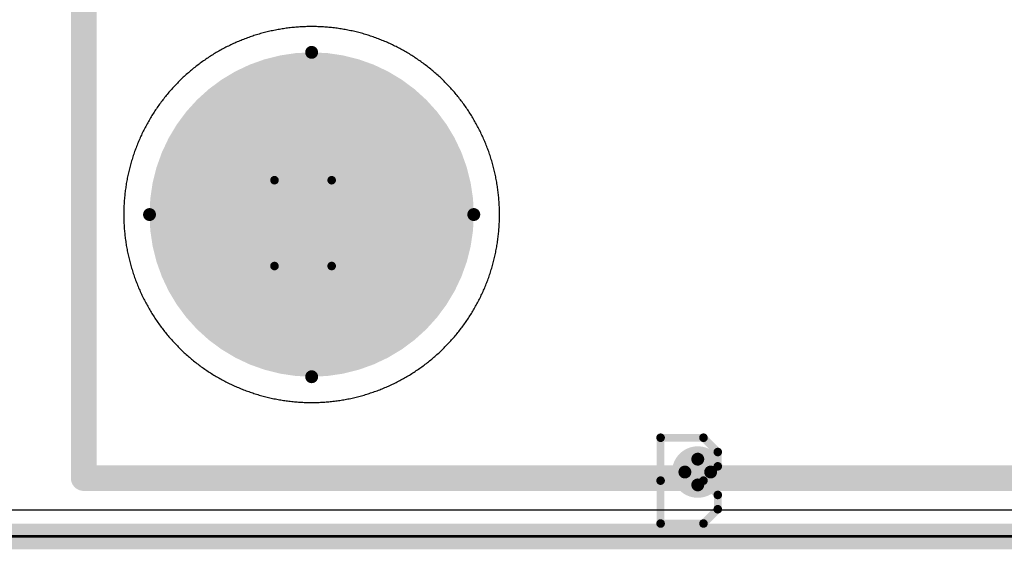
# Model space of a CAD drawing. Extents: x -2.2 to 8.3, y -2.9 to 5.2.
# Tile 22 of 205: x 0.258 to 0.641, y -0.005 to 0.201. Entities that reach past the tile are written whole.
import ezdxf

# ---------------------------------------------------------------- set-up
doc = ezdxf.new("R2010")
doc.units = 0
doc.layers.get('0').update_dxf_attribs({"linetype": 'CONTINUOUS'})
for name, color, linetype in [('acc-ni-360-20-in-a_board_dimension', 6, 'CONTINUOUS'), ('acc-ni-360-20-in-a_copper_signal_bot', 5, 'CONTINUOUS'), ('acc-ni-360-20-in-a_copper_signal_top', 1, 'CONTINUOUS'), ('acc-ni-360-20-in-a_document', 1, 'CONTINUOUS'), ('acc-ni-360-20-in-a_drawing_1', 1, 'CONTINUOUS'), ('acc-ni-360-20-in-a_drillmap_1', 1, 'CONTINUOUS'), ('acc-ni-360-20-in-a_npth_drill', 1, 'CONTINUOUS'), ('acc-ni-360-20-in-a_profile', 1, 'CONTINUOUS'), ('acc-ni-360-20-in-a_pth_drill', 1, 'CONTINUOUS'), ('acc-ni-360-20-in-a_soldermask_bot', 1, 'CONTINUOUS'), ('acc-ni-360-20-in-a_soldermask_top', 1, 'CONTINUOUS')]:
    doc.layers.add(name, color=color, linetype=linetype)

# ---------------------------------------------------------------- blocks, each defined once
blk = doc.blocks.new('D16')
at = {"const_width": 0.01}
blk.add_lwpolyline([(-0.005, 0, 1), (0.005, 0, 1)], format="xyb", close=True, dxfattribs=at)
blk = doc.blocks.new('D19')
at = {"const_width": 0.02}
blk.add_lwpolyline([(-0.01, 0, 1), (0.01, 0, 1)], format="xyb", close=True, dxfattribs=at)
blk = doc.blocks.new('D28')
at = {"const_width": 0.006}
blk.add_lwpolyline([(-0.003, 0, 1), (0.003, 0, 1)], format="xyb", close=True, dxfattribs=at)
blk = doc.blocks.new('D29')
at = {"const_width": 0.005}
blk.add_lwpolyline([(-0.0025, 0, 1), (0.0025, 0, 1)], format="xyb", close=True, dxfattribs=at)
blk = doc.blocks.new('D35')
at = {"const_width": 0.06299}
blk.add_lwpolyline([(-0.031495, 0, 1), (0.031495, 0, 1)], format="xyb", close=True, dxfattribs=at)
blk = doc.blocks.new('D37')
at = {"const_width": 0.005}
blk.add_lwpolyline([(-0.0025, 0, 1), (0.0025, 0, 1)], format="xyb", close=True, dxfattribs=at)
blk = doc.blocks.new('D40')
at = {"const_width": 0.001667}
blk.add_lwpolyline([(-0.000833, 0, 1), (0.000833, 0, 1)], format="xyb", close=True, dxfattribs=at)
blk = doc.blocks.new('D42')
at = {"const_width": 0.0025}
blk.add_lwpolyline([(-0.00125, 0, 1), (0.00125, 0, 1)], format="xyb", close=True, dxfattribs=at)

msp = doc.modelspace()

# ---------------------------------------------------------------- linework, layer by layer
at = {"layer": 'acc-ni-360-20-in-a_board_dimension', "color": 6, "const_width": 0.01}
msp.add_lwpolyline([(0, 0), (1.5, 0)], dxfattribs=at)
at = {"layer": 'acc-ni-360-20-in-a_copper_signal_bot', "color": 5}
for points in [[(1.489805, 0.010195), (0.010195, 0.010195), (0.010195, 3.239805), (1.489805, 3.239805), (1.489805, 0.010195)], [(0.371768, 0.19799), (0.371232, 0.19799), (0.370696, 0.197986), (0.370161, 0.197978), (0.369625, 0.197966), (0.369089, 0.197951), (0.368554, 0.197931), (0.368019, 0.197907), (0.367484, 0.19788), (0.366949, 0.197849), (0.366414, 0.197813), (0.36588, 0.197774), (0.365346, 0.197731), (0.364812, 0.197684), (0.364279, 0.197632), (0.363746, 0.197577), (0.363214, 0.197519), (0.362682, 0.197456), (0.36215, 0.197389), (0.361619, 0.197319), (0.361088, 0.197244), (0.360558, 0.197166), (0.360029, 0.197083), (0.3595, 0.196997), (0.358972, 0.196907), (0.358445, 0.196813), (0.357918, 0.196716), (0.357392, 0.196614), (0.356866, 0.196508), (0.356342, 0.196399), (0.355818, 0.196286), (0.355295, 0.196169), (0.354773, 0.196048), (0.354252, 0.195923), (0.353732, 0.195795), (0.353213, 0.195663), (0.352695, 0.195526), (0.352178, 0.195387), (0.351662, 0.195243), (0.351147, 0.195095), (0.350633, 0.194944), (0.35012, 0.194789), (0.349608, 0.19463), (0.349098, 0.194468), (0.348588, 0.194301), (0.34808, 0.194131), (0.347574, 0.193958), (0.347068, 0.19378), (0.346564, 0.193599), (0.346061, 0.193414), (0.345559, 0.193225), (0.345059, 0.193033), (0.344561, 0.192837), (0.344063, 0.192638), (0.343568, 0.192434), (0.343074, 0.192228), (0.342581, 0.192017), (0.34209, 0.191803), (0.3416, 0.191585), (0.341112, 0.191364), (0.340626, 0.191139), (0.340141, 0.190911), (0.339658, 0.190679), (0.339177, 0.190443), (0.338698, 0.190204), (0.33822, 0.189962), (0.337744, 0.189716), (0.33727, 0.189466), (0.336798, 0.189213), (0.336327, 0.188957), (0.335859, 0.188697), (0.335392, 0.188434), (0.334927, 0.188167), (0.334465, 0.187897), (0.334004, 0.187623), (0.333546, 0.187346), (0.333089, 0.187066), (0.332634, 0.186782), (0.332182, 0.186495), (0.331731, 0.186205), (0.331283, 0.185912), (0.330837, 0.185615), (0.330394, 0.185315), (0.329952, 0.185011), (0.329512, 0.184705), (0.329075, 0.184395), (0.328641, 0.184082), (0.328208, 0.183766), (0.327778, 0.183446), (0.32735, 0.183124), (0.326925, 0.182798), (0.326502, 0.18247), (0.326081, 0.182138), (0.325663, 0.181803), (0.325247, 0.181465), (0.324834, 0.181124), (0.324423, 0.18078), (0.324015, 0.180433), (0.323609, 0.180083), (0.323206, 0.17973), (0.322806, 0.179374), (0.322408, 0.179015), (0.322013, 0.178653), (0.321621, 0.178288), (0.321231, 0.177921), (0.320844, 0.17755), (0.320459, 0.177177), (0.320078, 0.176801), (0.319699, 0.176422), (0.319323, 0.176041), (0.31895, 0.175656), (0.318579, 0.175269), (0.318212, 0.174879), (0.317847, 0.174487), (0.317485, 0.174092), (0.317126, 0.173694), (0.31677, 0.173294), (0.316417, 0.172891), (0.316067, 0.172485), (0.31572, 0.172077), (0.315376, 0.171666), (0.315035, 0.171253), (0.314697, 0.170837), (0.314362, 0.170419), (0.31403, 0.169998), (0.313702, 0.169575), (0.313376, 0.16915), (0.313053, 0.168722), (0.312734, 0.168292), (0.312418, 0.167859), (0.312105, 0.167425), (0.311795, 0.166988), (0.311489, 0.166548), (0.311185, 0.166107), (0.310885, 0.165663), (0.310588, 0.165217), (0.310295, 0.164768), (0.310005, 0.164318), (0.309717, 0.163866), (0.309434, 0.163411), (0.309154, 0.162954), (0.308877, 0.162496), (0.308603, 0.162035), (0.308333, 0.161573), (0.308066, 0.161108), (0.307803, 0.160641), (0.307543, 0.160173), (0.307287, 0.159702), (0.307034, 0.15923), (0.306784, 0.158756), (0.306538, 0.15828), (0.306296, 0.157802), (0.306057, 0.157323), (0.305821, 0.156842), (0.305589, 0.156359), (0.305361, 0.155874), (0.305136, 0.155388), (0.304915, 0.1549), (0.304697, 0.15441), (0.304483, 0.153919), (0.304272, 0.153427), (0.304066, 0.152932), (0.303862, 0.152436), (0.303663, 0.151939), (0.303467, 0.151441), (0.303275, 0.150941), (0.303086, 0.150439), (0.302901, 0.149936), (0.30272, 0.149432), (0.302543, 0.148927), (0.302369, 0.14842), (0.302199, 0.147912), (0.302032, 0.147402), (0.30187, 0.146892), (0.301711, 0.14638), (0.301556, 0.145867), (0.301405, 0.145353), (0.301257, 0.144838), (0.301113, 0.144322), (0.300974, 0.143805), (0.300837, 0.143287), (0.300705, 0.142768), (0.300577, 0.142248), (0.300452, 0.141727), (0.300331, 0.141205), (0.300214, 0.140682), (0.300101, 0.140158), (0.299991, 0.139634), (0.299886, 0.139108), (0.299784, 0.138582), (0.299687, 0.138055), (0.299593, 0.137528), (0.299503, 0.137), (0.299416, 0.136471), (0.299334, 0.135942), (0.299256, 0.135412), (0.299181, 0.134881), (0.299111, 0.13435), (0.299044, 0.133819), (0.298981, 0.133286), (0.298923, 0.132754), (0.298868, 0.132221), (0.298817, 0.131688), (0.298769, 0.131154), (0.298726, 0.13062), (0.298687, 0.130086), (0.298651, 0.129551), (0.29862, 0.129016), (0.298593, 0.128481), (0.298569, 0.127946), (0.298549, 0.12741), (0.298534, 0.126875), (0.298522, 0.126339), (0.298514, 0.125804), (0.29851, 0.125268), (0.29851, 0.124732), (0.298514, 0.124196), (0.298522, 0.123661), (0.298534, 0.123125), (0.298549, 0.12259), (0.298569, 0.122054), (0.298593, 0.121519), (0.29862, 0.120984), (0.298651, 0.120449), (0.298687, 0.119914), (0.298726, 0.11938), (0.298769, 0.118846), (0.298817, 0.118312), (0.298868, 0.117779), (0.298923, 0.117246), (0.298981, 0.116714), (0.299044, 0.116181), (0.299111, 0.11565), (0.299181, 0.115119), (0.299256, 0.114588), (0.299334, 0.114058), (0.299416, 0.113529), (0.299503, 0.113), (0.299593, 0.112472), (0.299687, 0.111945), (0.299784, 0.111418), (0.299886, 0.110892), (0.299991, 0.110366), (0.300101, 0.109842), (0.300214, 0.109318), (0.300331, 0.108795), (0.300452, 0.108273), (0.300577, 0.107752), (0.300705, 0.107232), (0.300837, 0.106713), (0.300974, 0.106195), (0.301113, 0.105678), (0.301257, 0.105162), (0.301405, 0.104647), (0.301556, 0.104133), (0.301711, 0.10362), (0.30187, 0.103108), (0.302032, 0.102598), (0.302199, 0.102088), (0.302369, 0.10158), (0.302543, 0.101073), (0.30272, 0.100568), (0.302901, 0.100064), (0.303086, 0.099561), (0.303275, 0.099059), (0.303467, 0.098559), (0.303663, 0.098061), (0.303862, 0.097564), (0.304066, 0.097068), (0.304272, 0.096573), (0.304483, 0.096081), (0.304697, 0.09559), (0.304915, 0.0951), (0.305136, 0.094612), (0.305361, 0.094126), (0.305589, 0.093641), (0.305821, 0.093158), (0.306057, 0.092677), (0.306296, 0.092198), (0.306538, 0.09172), (0.306784, 0.091244), (0.307034, 0.09077), (0.307287, 0.090298), (0.307543, 0.089827), (0.307803, 0.089359), (0.308066, 0.088892), (0.308333, 0.088427), (0.308603, 0.087965), (0.308877, 0.087504), (0.309154, 0.087046), (0.309434, 0.086589), (0.309717, 0.086134), (0.310005, 0.085682), (0.310295, 0.085231), (0.310588, 0.084783), (0.310885, 0.084337), (0.311185, 0.083894), (0.311489, 0.083452), (0.311795, 0.083013), (0.312105, 0.082575), (0.312418, 0.082141), (0.312734, 0.081708), (0.313053, 0.081278), (0.313376, 0.08085), (0.313702, 0.080425), (0.31403, 0.080002), (0.314362, 0.079581), (0.314697, 0.079163), (0.315035, 0.078747), (0.315376, 0.078334), (0.31572, 0.077923), (0.316067, 0.077515), (0.316417, 0.077109), (0.31677, 0.076706), (0.317126, 0.076306), (0.317485, 0.075908), (0.317847, 0.075513), (0.318212, 0.075121), (0.318579, 0.074731), (0.31895, 0.074344), (0.319323, 0.073959), (0.319699, 0.073578), (0.320078, 0.073199), (0.320459, 0.072823), (0.320844, 0.07245), (0.321231, 0.072079), (0.321621, 0.071712), (0.322013, 0.071347), (0.322408, 0.070985), (0.322806, 0.070626), (0.323206, 0.07027), (0.323609, 0.069917), (0.324015, 0.069567), (0.324423, 0.06922), (0.324834, 0.068876), (0.325247, 0.068535), (0.325663, 0.068197), (0.326081, 0.067862), (0.326502, 0.06753), (0.326925, 0.067202), (0.32735, 0.066876), (0.327778, 0.066553), (0.328208, 0.066234), (0.328641, 0.065918), (0.329075, 0.065605), (0.329512, 0.065295), (0.329952, 0.064989), (0.330394, 0.064685), (0.330837, 0.064385), (0.331283, 0.064088), (0.331731, 0.063795), (0.332182, 0.063505), (0.332634, 0.063218), (0.333089, 0.062934), (0.333546, 0.062654), (0.334004, 0.062377), (0.334465, 0.062103), (0.334927, 0.061833), (0.335392, 0.061566), (0.335859, 0.061303), (0.336327, 0.061043), (0.336798, 0.060787), (0.33727, 0.060534), (0.337744, 0.060284), (0.33822, 0.060038), (0.338698, 0.059796), (0.339177, 0.059557), (0.339658, 0.059321), (0.340141, 0.059089), (0.340626, 0.058861), (0.341112, 0.058636), (0.3416, 0.058415), (0.34209, 0.058197), (0.342581, 0.057983), (0.343074, 0.057772), (0.343568, 0.057566), (0.344063, 0.057362), (0.344561, 0.057163), (0.345059, 0.056967), (0.345559, 0.056775), (0.346061, 0.056586), (0.346564, 0.056401), (0.347068, 0.05622), (0.347574, 0.056042), (0.34808, 0.055869), (0.348588, 0.055699), (0.349098, 0.055532), (0.349608, 0.05537), (0.35012, 0.055211), (0.350633, 0.055056), (0.351147, 0.054905), (0.351662, 0.054757), (0.352178, 0.054614), (0.352695, 0.054474), (0.353213, 0.054337), (0.353732, 0.054205), (0.354252, 0.054077), (0.354773, 0.053952), (0.355295, 0.053831), (0.355818, 0.053714), (0.356342, 0.053601), (0.356866, 0.053492), (0.357392, 0.053386), (0.357918, 0.053284), (0.358445, 0.053187), (0.358972, 0.053093), (0.3595, 0.053003), (0.360029, 0.052916), (0.360558, 0.052834), (0.361088, 0.052756), (0.361619, 0.052681), (0.36215, 0.052611), (0.362682, 0.052544), (0.363214, 0.052481), (0.363746, 0.052422), (0.364279, 0.052368), (0.364812, 0.052316), (0.365346, 0.052269), (0.36588, 0.052226), (0.366414, 0.052187), (0.366949, 0.052151), (0.367484, 0.05212), (0.368019, 0.052093), (0.368554, 0.052069), (0.369089, 0.052049), (0.369625, 0.052034), (0.370161, 0.052022), (0.370696, 0.052014), (0.371232, 0.05201), (0.371768, 0.05201), (0.372304, 0.052014), (0.372839, 0.052022), (0.373375, 0.052034), (0.373911, 0.052049), (0.374446, 0.052069), (0.374981, 0.052093), (0.375516, 0.05212), (0.376051, 0.052151), (0.376586, 0.052187), (0.37712, 0.052226), (0.377654, 0.052269), (0.378188, 0.052316), (0.378721, 0.052368), (0.379254, 0.052422), (0.379786, 0.052481), (0.380318, 0.052544), (0.38085, 0.052611), (0.381381, 0.052681), (0.381912, 0.052756), (0.382442, 0.052834), (0.382971, 0.052916), (0.3835, 0.053003), (0.384028, 0.053093), (0.384555, 0.053187), (0.385082, 0.053284), (0.385608, 0.053386), (0.386134, 0.053492), (0.386658, 0.053601), (0.387182, 0.053714), (0.387705, 0.053831), (0.388227, 0.053952), (0.388748, 0.054077), (0.389268, 0.054205), (0.389787, 0.054337), (0.390305, 0.054474), (0.390822, 0.054614), (0.391338, 0.054757), (0.391853, 0.054905), (0.392367, 0.055056), (0.39288, 0.055211), (0.393392, 0.05537), (0.393902, 0.055532), (0.394412, 0.055699), (0.39492, 0.055869), (0.395426, 0.056042), (0.395932, 0.05622), (0.396436, 0.056401), (0.396939, 0.056586), (0.397441, 0.056775), (0.397941, 0.056967), (0.398439, 0.057163), (0.398937, 0.057362), (0.399432, 0.057566), (0.399926, 0.057772), (0.400419, 0.057983), (0.40091, 0.058197), (0.4014, 0.058415), (0.401888, 0.058636), (0.402374, 0.058861), (0.402859, 0.059089), (0.403342, 0.059321), (0.403823, 0.059557), (0.404302, 0.059796), (0.40478, 0.060038), (0.405256, 0.060284), (0.40573, 0.060534), (0.406202, 0.060787), (0.406673, 0.061043), (0.407141, 0.061303), (0.407608, 0.061566), (0.408073, 0.061833), (0.408535, 0.062103), (0.408996, 0.062377), (0.409454, 0.062654), (0.409911, 0.062934), (0.410366, 0.063218), (0.410818, 0.063505), (0.411269, 0.063795), (0.411717, 0.064088), (0.412163, 0.064385), (0.412606, 0.064685), (0.413048, 0.064989), (0.413488, 0.065295), (0.413925, 0.065605), (0.414359, 0.065918), (0.414792, 0.066234), (0.415222, 0.066553), (0.41565, 0.066876), (0.416075, 0.067202), (0.416498, 0.06753), (0.416919, 0.067862), (0.417337, 0.068197), (0.417753, 0.068535), (0.418166, 0.068876), (0.418577, 0.06922), (0.418985, 0.069567), (0.419391, 0.069917), (0.419794, 0.07027), (0.420194, 0.070626), (0.420592, 0.070985), (0.420987, 0.071347), (0.421379, 0.071712), (0.421769, 0.072079), (0.422156, 0.07245), (0.422541, 0.072823), (0.422922, 0.073199), (0.423301, 0.073578), (0.423677, 0.073959), (0.42405, 0.074344), (0.424421, 0.074731), (0.424788, 0.075121), (0.425153, 0.075513), (0.425515, 0.075908), (0.425874, 0.076306), (0.42623, 0.076706), (0.426583, 0.077109), (0.426933, 0.077515), (0.42728, 0.077923), (0.427624, 0.078334), (0.427965, 0.078747), (0.428303, 0.079163), (0.428638, 0.079581), (0.42897, 0.080002), (0.429298, 0.080425), (0.429624, 0.08085), (0.429947, 0.081278), (0.430266, 0.081708), (0.430582, 0.082141), (0.430895, 0.082575), (0.431205, 0.083013), (0.431511, 0.083452), (0.431815, 0.083894), (0.432115, 0.084337), (0.432412, 0.084783), (0.432705, 0.085231), (0.432995, 0.085682), (0.433283, 0.086134), (0.433566, 0.086589), (0.433846, 0.087046), (0.434123, 0.087504), (0.434397, 0.087965), (0.434667, 0.088427), (0.434934, 0.088892), (0.435197, 0.089359), (0.435457, 0.089827), (0.435713, 0.090298), (0.435966, 0.09077), (0.436216, 0.091244), (0.436462, 0.09172), (0.436704, 0.092198), (0.436943, 0.092677), (0.437179, 0.093158), (0.437411, 0.093641), (0.437639, 0.094126), (0.437864, 0.094612), (0.438085, 0.0951), (0.438303, 0.09559), (0.438517, 0.096081), (0.438728, 0.096573), (0.438934, 0.097068), (0.439138, 0.097564), (0.439337, 0.098061), (0.439533, 0.098559), (0.439725, 0.099059), (0.439914, 0.099561), (0.440099, 0.100064), (0.44028, 0.100568), (0.440457, 0.101073), (0.440631, 0.10158), (0.440801, 0.102088), (0.440968, 0.102598), (0.44113, 0.103108), (0.441289, 0.10362), (0.441444, 0.104133), (0.441595, 0.104647), (0.441743, 0.105162), (0.441887, 0.105678), (0.442026, 0.106195), (0.442163, 0.106713), (0.442295, 0.107232), (0.442423, 0.107752), (0.442548, 0.108273), (0.442669, 0.108795), (0.442786, 0.109318), (0.442899, 0.109842), (0.443009, 0.110366), (0.443114, 0.110892), (0.443216, 0.111418), (0.443313, 0.111945), (0.443407, 0.112472), (0.443497, 0.113), (0.443584, 0.113529), (0.443666, 0.114058), (0.443744, 0.114588), (0.443819, 0.115119), (0.443889, 0.11565), (0.443956, 0.116181), (0.444019, 0.116714), (0.444077, 0.117246), (0.444132, 0.117779), (0.444183, 0.118312), (0.444231, 0.118846), (0.444274, 0.11938), (0.444313, 0.119914), (0.444349, 0.120449), (0.44438, 0.120984), (0.444407, 0.121519), (0.444431, 0.122054), (0.444451, 0.12259), (0.444466, 0.123125), (0.444478, 0.123661), (0.444486, 0.124196), (0.44449, 0.124732), (0.44449, 0.125268), (0.444486, 0.125804), (0.444478, 0.126339), (0.444466, 0.126875), (0.444451, 0.12741), (0.444431, 0.127946), (0.444407, 0.128481), (0.44438, 0.129016), (0.444349, 0.129551), (0.444313, 0.130086), (0.444274, 0.13062), (0.444231, 0.131154), (0.444183, 0.131688), (0.444132, 0.132221), (0.444077, 0.132754), (0.444019, 0.133286), (0.443956, 0.133819), (0.443889, 0.13435), (0.443819, 0.134881), (0.443744, 0.135412), (0.443666, 0.135942), (0.443584, 0.136471), (0.443497, 0.137), (0.443407, 0.137528), (0.443313, 0.138055), (0.443216, 0.138582), (0.443114, 0.139108), (0.443009, 0.139634), (0.442899, 0.140158), (0.442786, 0.140682), (0.442669, 0.141205), (0.442548, 0.141727), (0.442423, 0.142248), (0.442295, 0.142768), (0.442163, 0.143287), (0.442026, 0.143805), (0.441887, 0.144322), (0.441743, 0.144838), (0.441595, 0.145353), (0.441444, 0.145867), (0.441289, 0.14638), (0.44113, 0.146892), (0.440968, 0.147402), (0.440801, 0.147912), (0.440631, 0.14842), (0.440457, 0.148927), (0.44028, 0.149432), (0.440099, 0.149936), (0.439914, 0.150439), (0.439725, 0.150941), (0.439533, 0.151441), (0.439337, 0.151939), (0.439138, 0.152436), (0.438934, 0.152932), (0.438728, 0.153427), (0.438517, 0.153919), (0.438303, 0.15441), (0.438085, 0.1549), (0.437864, 0.155388), (0.437639, 0.155874), (0.437411, 0.156359), (0.437179, 0.156842), (0.436943, 0.157323), (0.436704, 0.157802), (0.436462, 0.15828), (0.436216, 0.158756), (0.435966, 0.15923), (0.435713, 0.159702), (0.435457, 0.160173), (0.435197, 0.160641), (0.434934, 0.161108), (0.434667, 0.161573), (0.434397, 0.162035), (0.434123, 0.162496), (0.433846, 0.162954), (0.433566, 0.163411), (0.433283, 0.163866), (0.432995, 0.164318), (0.432705, 0.164768), (0.432412, 0.165217), (0.432115, 0.165663), (0.431815, 0.166107), (0.431511, 0.166548), (0.431205, 0.166988), (0.430895, 0.167425), (0.430582, 0.167859), (0.430266, 0.168292), (0.429947, 0.168722), (0.429624, 0.16915), (0.429298, 0.169575), (0.42897, 0.169998), (0.428638, 0.170419), (0.428303, 0.170837), (0.427965, 0.171253), (0.427624, 0.171666), (0.42728, 0.172077), (0.426933, 0.172485), (0.426583, 0.172891), (0.42623, 0.173294), (0.425874, 0.173694), (0.425515, 0.174092), (0.425153, 0.174487), (0.424788, 0.174879), (0.424421, 0.175269), (0.42405, 0.175656), (0.423677, 0.176041), (0.423301, 0.176422), (0.422922, 0.176801), (0.422541, 0.177177), (0.422156, 0.17755), (0.421769, 0.177921), (0.421379, 0.178288), (0.420987, 0.178653), (0.420592, 0.179015), (0.420194, 0.179374), (0.419794, 0.17973), (0.419391, 0.180083), (0.418985, 0.180433), (0.418577, 0.18078), (0.418166, 0.181124), (0.417753, 0.181465), (0.417337, 0.181803), (0.416919, 0.182138), (0.416498, 0.18247), (0.416075, 0.182798), (0.41565, 0.183124), (0.415222, 0.183446), (0.414792, 0.183766), (0.414359, 0.184082), (0.413925, 0.184395), (0.413488, 0.184705), (0.413048, 0.185011), (0.412606, 0.185315), (0.412163, 0.185615), (0.411717, 0.185912), (0.411269, 0.186205), (0.410818, 0.186495), (0.410366, 0.186782), (0.409911, 0.187066), (0.409454, 0.187346), (0.408996, 0.187623), (0.408535, 0.187897), (0.408073, 0.188167), (0.407608, 0.188434), (0.407141, 0.188697), (0.406673, 0.188957), (0.406202, 0.189213), (0.40573, 0.189466), (0.405256, 0.189716), (0.40478, 0.189962), (0.404302, 0.190204), (0.403823, 0.190443), (0.403342, 0.190679), (0.402859, 0.190911), (0.402374, 0.191139), (0.401888, 0.191364), (0.4014, 0.191585), (0.40091, 0.191803), (0.400419, 0.192017), (0.399926, 0.192228), (0.399432, 0.192434), (0.398937, 0.192638), (0.398439, 0.192837), (0.397941, 0.193033), (0.397441, 0.193225), (0.396939, 0.193414), (0.396436, 0.193599), (0.395932, 0.19378), (0.395426, 0.193958), (0.39492, 0.194131), (0.394412, 0.194301), (0.393902, 0.194468), (0.393392, 0.19463), (0.39288, 0.194789), (0.392367, 0.194944), (0.391853, 0.195095), (0.391338, 0.195243), (0.390822, 0.195387), (0.390305, 0.195526), (0.389787, 0.195663), (0.389268, 0.195795), (0.388748, 0.195923), (0.388227, 0.196048), (0.387705, 0.196169), (0.387182, 0.196286), (0.386658, 0.196399), (0.386134, 0.196508), (0.385608, 0.196614), (0.385082, 0.196716), (0.384555, 0.196813), (0.384028, 0.196907), (0.3835, 0.196997), (0.382971, 0.197083), (0.382442, 0.197166), (0.381912, 0.197244), (0.381381, 0.197319), (0.38085, 0.197389), (0.380318, 0.197456), (0.379786, 0.197519), (0.379254, 0.197577), (0.378721, 0.197632), (0.378188, 0.197684), (0.377654, 0.197731), (0.37712, 0.197774), (0.376586, 0.197813), (0.376051, 0.197849), (0.375516, 0.19788), (0.374981, 0.197907), (0.374446, 0.197931), (0.373911, 0.197951), (0.373375, 0.197966), (0.372839, 0.197978), (0.372304, 0.197986), (0.371768, 0.19799)]]:
    msp.add_lwpolyline(points, dxfattribs=at)
at = {"layer": 'acc-ni-360-20-in-a_copper_signal_top', "color": 1}
for points in [[(1.489805, 0.010195), (0.010195, 0.010195), (0.010195, 0.75), (1.489805, 0.75), (1.489805, 0.010195)], [(0.371768, 0.19799), (0.371232, 0.19799), (0.370696, 0.197986), (0.370161, 0.197978), (0.369625, 0.197966), (0.369089, 0.197951), (0.368554, 0.197931), (0.368019, 0.197907), (0.367484, 0.19788), (0.366949, 0.197849), (0.366414, 0.197813), (0.36588, 0.197774), (0.365346, 0.197731), (0.364812, 0.197684), (0.364279, 0.197632), (0.363746, 0.197577), (0.363214, 0.197519), (0.362682, 0.197456), (0.36215, 0.197389), (0.361619, 0.197319), (0.361088, 0.197244), (0.360558, 0.197166), (0.360029, 0.197083), (0.3595, 0.196997), (0.358972, 0.196907), (0.358445, 0.196813), (0.357918, 0.196716), (0.357392, 0.196614), (0.356866, 0.196508), (0.356342, 0.196399), (0.355818, 0.196286), (0.355295, 0.196169), (0.354773, 0.196048), (0.354252, 0.195923), (0.353732, 0.195795), (0.353213, 0.195663), (0.352695, 0.195526), (0.352178, 0.195387), (0.351662, 0.195243), (0.351147, 0.195095), (0.350633, 0.194944), (0.35012, 0.194789), (0.349608, 0.19463), (0.349098, 0.194468), (0.348588, 0.194301), (0.34808, 0.194131), (0.347574, 0.193958), (0.347068, 0.19378), (0.346564, 0.193599), (0.346061, 0.193414), (0.345559, 0.193225), (0.345059, 0.193033), (0.344561, 0.192837), (0.344063, 0.192638), (0.343568, 0.192434), (0.343074, 0.192228), (0.342581, 0.192017), (0.34209, 0.191803), (0.3416, 0.191585), (0.341112, 0.191364), (0.340626, 0.191139), (0.340141, 0.190911), (0.339658, 0.190679), (0.339177, 0.190443), (0.338698, 0.190204), (0.33822, 0.189962), (0.337744, 0.189716), (0.33727, 0.189466), (0.336798, 0.189213), (0.336327, 0.188957), (0.335859, 0.188697), (0.335392, 0.188434), (0.334927, 0.188167), (0.334465, 0.187897), (0.334004, 0.187623), (0.333546, 0.187346), (0.333089, 0.187066), (0.332634, 0.186782), (0.332182, 0.186495), (0.331731, 0.186205), (0.331283, 0.185912), (0.330837, 0.185615), (0.330394, 0.185315), (0.329952, 0.185011), (0.329512, 0.184705), (0.329075, 0.184395), (0.328641, 0.184082), (0.328208, 0.183766), (0.327778, 0.183446), (0.32735, 0.183124), (0.326925, 0.182798), (0.326502, 0.18247), (0.326081, 0.182138), (0.325663, 0.181803), (0.325247, 0.181465), (0.324834, 0.181124), (0.324423, 0.18078), (0.324015, 0.180433), (0.323609, 0.180083), (0.323206, 0.17973), (0.322806, 0.179374), (0.322408, 0.179015), (0.322013, 0.178653), (0.321621, 0.178288), (0.321231, 0.177921), (0.320844, 0.17755), (0.320459, 0.177177), (0.320078, 0.176801), (0.319699, 0.176422), (0.319323, 0.176041), (0.31895, 0.175656), (0.318579, 0.175269), (0.318212, 0.174879), (0.317847, 0.174487), (0.317485, 0.174092), (0.317126, 0.173694), (0.31677, 0.173294), (0.316417, 0.172891), (0.316067, 0.172485), (0.31572, 0.172077), (0.315376, 0.171666), (0.315035, 0.171253), (0.314697, 0.170837), (0.314362, 0.170419), (0.31403, 0.169998), (0.313702, 0.169575), (0.313376, 0.16915), (0.313053, 0.168722), (0.312734, 0.168292), (0.312418, 0.167859), (0.312105, 0.167425), (0.311795, 0.166988), (0.311489, 0.166548), (0.311185, 0.166107), (0.310885, 0.165663), (0.310588, 0.165217), (0.310295, 0.164768), (0.310005, 0.164318), (0.309717, 0.163866), (0.309434, 0.163411), (0.309154, 0.162954), (0.308877, 0.162496), (0.308603, 0.162035), (0.308333, 0.161573), (0.308066, 0.161108), (0.307803, 0.160641), (0.307543, 0.160173), (0.307287, 0.159702), (0.307034, 0.15923), (0.306784, 0.158756), (0.306538, 0.15828), (0.306296, 0.157802), (0.306057, 0.157323), (0.305821, 0.156842), (0.305589, 0.156359), (0.305361, 0.155874), (0.305136, 0.155388), (0.304915, 0.1549), (0.304697, 0.15441), (0.304483, 0.153919), (0.304272, 0.153427), (0.304066, 0.152932), (0.303862, 0.152436), (0.303663, 0.151939), (0.303467, 0.151441), (0.303275, 0.150941), (0.303086, 0.150439), (0.302901, 0.149936), (0.30272, 0.149432), (0.302543, 0.148927), (0.302369, 0.14842), (0.302199, 0.147912), (0.302032, 0.147402), (0.30187, 0.146892), (0.301711, 0.14638), (0.301556, 0.145867), (0.301405, 0.145353), (0.301257, 0.144838), (0.301113, 0.144322), (0.300974, 0.143805), (0.300837, 0.143287), (0.300705, 0.142768), (0.300577, 0.142248), (0.300452, 0.141727), (0.300331, 0.141205), (0.300214, 0.140682), (0.300101, 0.140158), (0.299991, 0.139634), (0.299886, 0.139108), (0.299784, 0.138582), (0.299687, 0.138055), (0.299593, 0.137528), (0.299503, 0.137), (0.299416, 0.136471), (0.299334, 0.135942), (0.299256, 0.135412), (0.299181, 0.134881), (0.299111, 0.13435), (0.299044, 0.133819), (0.298981, 0.133286), (0.298923, 0.132754), (0.298868, 0.132221), (0.298817, 0.131688), (0.298769, 0.131154), (0.298726, 0.13062), (0.298687, 0.130086), (0.298651, 0.129551), (0.29862, 0.129016), (0.298593, 0.128481), (0.298569, 0.127946), (0.298549, 0.12741), (0.298534, 0.126875), (0.298522, 0.126339), (0.298514, 0.125804), (0.29851, 0.125268), (0.29851, 0.124732), (0.298514, 0.124196), (0.298522, 0.123661), (0.298534, 0.123125), (0.298549, 0.12259), (0.298569, 0.122054), (0.298593, 0.121519), (0.29862, 0.120984), (0.298651, 0.120449), (0.298687, 0.119914), (0.298726, 0.11938), (0.298769, 0.118846), (0.298817, 0.118312), (0.298868, 0.117779), (0.298923, 0.117246), (0.298981, 0.116714), (0.299044, 0.116181), (0.299111, 0.11565), (0.299181, 0.115119), (0.299256, 0.114588), (0.299334, 0.114058), (0.299416, 0.113529), (0.299503, 0.113), (0.299593, 0.112472), (0.299687, 0.111945), (0.299784, 0.111418), (0.299886, 0.110892), (0.299991, 0.110366), (0.300101, 0.109842), (0.300214, 0.109318), (0.300331, 0.108795), (0.300452, 0.108273), (0.300577, 0.107752), (0.300705, 0.107232), (0.300837, 0.106713), (0.300974, 0.106195), (0.301113, 0.105678), (0.301257, 0.105162), (0.301405, 0.104647), (0.301556, 0.104133), (0.301711, 0.10362), (0.30187, 0.103108), (0.302032, 0.102598), (0.302199, 0.102088), (0.302369, 0.10158), (0.302543, 0.101073), (0.30272, 0.100568), (0.302901, 0.100064), (0.303086, 0.099561), (0.303275, 0.099059), (0.303467, 0.098559), (0.303663, 0.098061), (0.303862, 0.097564), (0.304066, 0.097068), (0.304272, 0.096573), (0.304483, 0.096081), (0.304697, 0.09559), (0.304915, 0.0951), (0.305136, 0.094612), (0.305361, 0.094126), (0.305589, 0.093641), (0.305821, 0.093158), (0.306057, 0.092677), (0.306296, 0.092198), (0.306538, 0.09172), (0.306784, 0.091244), (0.307034, 0.09077), (0.307287, 0.090298), (0.307543, 0.089827), (0.307803, 0.089359), (0.308066, 0.088892), (0.308333, 0.088427), (0.308603, 0.087965), (0.308877, 0.087504), (0.309154, 0.087046), (0.309434, 0.086589), (0.309717, 0.086134), (0.310005, 0.085682), (0.310295, 0.085231), (0.310588, 0.084783), (0.310885, 0.084337), (0.311185, 0.083894), (0.311489, 0.083452), (0.311795, 0.083013), (0.312105, 0.082575), (0.312418, 0.082141), (0.312734, 0.081708), (0.313053, 0.081278), (0.313376, 0.08085), (0.313702, 0.080425), (0.31403, 0.080002), (0.314362, 0.079581), (0.314697, 0.079163), (0.315035, 0.078747), (0.315376, 0.078334), (0.31572, 0.077923), (0.316067, 0.077515), (0.316417, 0.077109), (0.31677, 0.076706), (0.317126, 0.076306), (0.317485, 0.075908), (0.317847, 0.075513), (0.318212, 0.075121), (0.318579, 0.074731), (0.31895, 0.074344), (0.319323, 0.073959), (0.319699, 0.073578), (0.320078, 0.073199), (0.320459, 0.072823), (0.320844, 0.07245), (0.321231, 0.072079), (0.321621, 0.071712), (0.322013, 0.071347), (0.322408, 0.070985), (0.322806, 0.070626), (0.323206, 0.07027), (0.323609, 0.069917), (0.324015, 0.069567), (0.324423, 0.06922), (0.324834, 0.068876), (0.325247, 0.068535), (0.325663, 0.068197), (0.326081, 0.067862), (0.326502, 0.06753), (0.326925, 0.067202), (0.32735, 0.066876), (0.327778, 0.066553), (0.328208, 0.066234), (0.328641, 0.065918), (0.329075, 0.065605), (0.329512, 0.065295), (0.329952, 0.064989), (0.330394, 0.064685), (0.330837, 0.064385), (0.331283, 0.064088), (0.331731, 0.063795), (0.332182, 0.063505), (0.332634, 0.063218), (0.333089, 0.062934), (0.333546, 0.062654), (0.334004, 0.062377), (0.334465, 0.062103), (0.334927, 0.061833), (0.335392, 0.061566), (0.335859, 0.061303), (0.336327, 0.061043), (0.336798, 0.060787), (0.33727, 0.060534), (0.337744, 0.060284), (0.33822, 0.060038), (0.338698, 0.059796), (0.339177, 0.059557), (0.339658, 0.059321), (0.340141, 0.059089), (0.340626, 0.058861), (0.341112, 0.058636), (0.3416, 0.058415), (0.34209, 0.058197), (0.342581, 0.057983), (0.343074, 0.057772), (0.343568, 0.057566), (0.344063, 0.057362), (0.344561, 0.057163), (0.345059, 0.056967), (0.345559, 0.056775), (0.346061, 0.056586), (0.346564, 0.056401), (0.347068, 0.05622), (0.347574, 0.056042), (0.34808, 0.055869), (0.348588, 0.055699), (0.349098, 0.055532), (0.349608, 0.05537), (0.35012, 0.055211), (0.350633, 0.055056), (0.351147, 0.054905), (0.351662, 0.054757), (0.352178, 0.054614), (0.352695, 0.054474), (0.353213, 0.054337), (0.353732, 0.054205), (0.354252, 0.054077), (0.354773, 0.053952), (0.355295, 0.053831), (0.355818, 0.053714), (0.356342, 0.053601), (0.356866, 0.053492), (0.357392, 0.053386), (0.357918, 0.053284), (0.358445, 0.053187), (0.358972, 0.053093), (0.3595, 0.053003), (0.360029, 0.052916), (0.360558, 0.052834), (0.361088, 0.052756), (0.361619, 0.052681), (0.36215, 0.052611), (0.362682, 0.052544), (0.363214, 0.052481), (0.363746, 0.052422), (0.364279, 0.052368), (0.364812, 0.052316), (0.365346, 0.052269), (0.36588, 0.052226), (0.366414, 0.052187), (0.366949, 0.052151), (0.367484, 0.05212), (0.368019, 0.052093), (0.368554, 0.052069), (0.369089, 0.052049), (0.369625, 0.052034), (0.370161, 0.052022), (0.370696, 0.052014), (0.371232, 0.05201), (0.371768, 0.05201), (0.372304, 0.052014), (0.372839, 0.052022), (0.373375, 0.052034), (0.373911, 0.052049), (0.374446, 0.052069), (0.374981, 0.052093), (0.375516, 0.05212), (0.376051, 0.052151), (0.376586, 0.052187), (0.37712, 0.052226), (0.377654, 0.052269), (0.378188, 0.052316), (0.378721, 0.052368), (0.379254, 0.052422), (0.379786, 0.052481), (0.380318, 0.052544), (0.38085, 0.052611), (0.381381, 0.052681), (0.381912, 0.052756), (0.382442, 0.052834), (0.382971, 0.052916), (0.3835, 0.053003), (0.384028, 0.053093), (0.384555, 0.053187), (0.385082, 0.053284), (0.385608, 0.053386), (0.386134, 0.053492), (0.386658, 0.053601), (0.387182, 0.053714), (0.387705, 0.053831), (0.388227, 0.053952), (0.388748, 0.054077), (0.389268, 0.054205), (0.389787, 0.054337), (0.390305, 0.054474), (0.390822, 0.054614), (0.391338, 0.054757), (0.391853, 0.054905), (0.392367, 0.055056), (0.39288, 0.055211), (0.393392, 0.05537), (0.393902, 0.055532), (0.394412, 0.055699), (0.39492, 0.055869), (0.395426, 0.056042), (0.395932, 0.05622), (0.396436, 0.056401), (0.396939, 0.056586), (0.397441, 0.056775), (0.397941, 0.056967), (0.398439, 0.057163), (0.398937, 0.057362), (0.399432, 0.057566), (0.399926, 0.057772), (0.400419, 0.057983), (0.40091, 0.058197), (0.4014, 0.058415), (0.401888, 0.058636), (0.402374, 0.058861), (0.402859, 0.059089), (0.403342, 0.059321), (0.403823, 0.059557), (0.404302, 0.059796), (0.40478, 0.060038), (0.405256, 0.060284), (0.40573, 0.060534), (0.406202, 0.060787), (0.406673, 0.061043), (0.407141, 0.061303), (0.407608, 0.061566), (0.408073, 0.061833), (0.408535, 0.062103), (0.408996, 0.062377), (0.409454, 0.062654), (0.409911, 0.062934), (0.410366, 0.063218), (0.410818, 0.063505), (0.411269, 0.063795), (0.411717, 0.064088), (0.412163, 0.064385), (0.412606, 0.064685), (0.413048, 0.064989), (0.413488, 0.065295), (0.413925, 0.065605), (0.414359, 0.065918), (0.414792, 0.066234), (0.415222, 0.066553), (0.41565, 0.066876), (0.416075, 0.067202), (0.416498, 0.06753), (0.416919, 0.067862), (0.417337, 0.068197), (0.417753, 0.068535), (0.418166, 0.068876), (0.418577, 0.06922), (0.418985, 0.069567), (0.419391, 0.069917), (0.419794, 0.07027), (0.420194, 0.070626), (0.420592, 0.070985), (0.420987, 0.071347), (0.421379, 0.071712), (0.421769, 0.072079), (0.422156, 0.07245), (0.422541, 0.072823), (0.422922, 0.073199), (0.423301, 0.073578), (0.423677, 0.073959), (0.42405, 0.074344), (0.424421, 0.074731), (0.424788, 0.075121), (0.425153, 0.075513), (0.425515, 0.075908), (0.425874, 0.076306), (0.42623, 0.076706), (0.426583, 0.077109), (0.426933, 0.077515), (0.42728, 0.077923), (0.427624, 0.078334), (0.427965, 0.078747), (0.428303, 0.079163), (0.428638, 0.079581), (0.42897, 0.080002), (0.429298, 0.080425), (0.429624, 0.08085), (0.429947, 0.081278), (0.430266, 0.081708), (0.430582, 0.082141), (0.430895, 0.082575), (0.431205, 0.083013), (0.431511, 0.083452), (0.431815, 0.083894), (0.432115, 0.084337), (0.432412, 0.084783), (0.432705, 0.085231), (0.432995, 0.085682), (0.433283, 0.086134), (0.433566, 0.086589), (0.433846, 0.087046), (0.434123, 0.087504), (0.434397, 0.087965), (0.434667, 0.088427), (0.434934, 0.088892), (0.435197, 0.089359), (0.435457, 0.089827), (0.435713, 0.090298), (0.435966, 0.09077), (0.436216, 0.091244), (0.436462, 0.09172), (0.436704, 0.092198), (0.436943, 0.092677), (0.437179, 0.093158), (0.437411, 0.093641), (0.437639, 0.094126), (0.437864, 0.094612), (0.438085, 0.0951), (0.438303, 0.09559), (0.438517, 0.096081), (0.438728, 0.096573), (0.438934, 0.097068), (0.439138, 0.097564), (0.439337, 0.098061), (0.439533, 0.098559), (0.439725, 0.099059), (0.439914, 0.099561), (0.440099, 0.100064), (0.44028, 0.100568), (0.440457, 0.101073), (0.440631, 0.10158), (0.440801, 0.102088), (0.440968, 0.102598), (0.44113, 0.103108), (0.441289, 0.10362), (0.441444, 0.104133), (0.441595, 0.104647), (0.441743, 0.105162), (0.441887, 0.105678), (0.442026, 0.106195), (0.442163, 0.106713), (0.442295, 0.107232), (0.442423, 0.107752), (0.442548, 0.108273), (0.442669, 0.108795), (0.442786, 0.109318), (0.442899, 0.109842), (0.443009, 0.110366), (0.443114, 0.110892), (0.443216, 0.111418), (0.443313, 0.111945), (0.443407, 0.112472), (0.443497, 0.113), (0.443584, 0.113529), (0.443666, 0.114058), (0.443744, 0.114588), (0.443819, 0.115119), (0.443889, 0.11565), (0.443956, 0.116181), (0.444019, 0.116714), (0.444077, 0.117246), (0.444132, 0.117779), (0.444183, 0.118312), (0.444231, 0.118846), (0.444274, 0.11938), (0.444313, 0.119914), (0.444349, 0.120449), (0.44438, 0.120984), (0.444407, 0.121519), (0.444431, 0.122054), (0.444451, 0.12259), (0.444466, 0.123125), (0.444478, 0.123661), (0.444486, 0.124196), (0.44449, 0.124732), (0.44449, 0.125268), (0.444486, 0.125804), (0.444478, 0.126339), (0.444466, 0.126875), (0.444451, 0.12741), (0.444431, 0.127946), (0.444407, 0.128481), (0.44438, 0.129016), (0.444349, 0.129551), (0.444313, 0.130086), (0.444274, 0.13062), (0.444231, 0.131154), (0.444183, 0.131688), (0.444132, 0.132221), (0.444077, 0.132754), (0.444019, 0.133286), (0.443956, 0.133819), (0.443889, 0.13435), (0.443819, 0.134881), (0.443744, 0.135412), (0.443666, 0.135942), (0.443584, 0.136471), (0.443497, 0.137), (0.443407, 0.137528), (0.443313, 0.138055), (0.443216, 0.138582), (0.443114, 0.139108), (0.443009, 0.139634), (0.442899, 0.140158), (0.442786, 0.140682), (0.442669, 0.141205), (0.442548, 0.141727), (0.442423, 0.142248), (0.442295, 0.142768), (0.442163, 0.143287), (0.442026, 0.143805), (0.441887, 0.144322), (0.441743, 0.144838), (0.441595, 0.145353), (0.441444, 0.145867), (0.441289, 0.14638), (0.44113, 0.146892), (0.440968, 0.147402), (0.440801, 0.147912), (0.440631, 0.14842), (0.440457, 0.148927), (0.44028, 0.149432), (0.440099, 0.149936), (0.439914, 0.150439), (0.439725, 0.150941), (0.439533, 0.151441), (0.439337, 0.151939), (0.439138, 0.152436), (0.438934, 0.152932), (0.438728, 0.153427), (0.438517, 0.153919), (0.438303, 0.15441), (0.438085, 0.1549), (0.437864, 0.155388), (0.437639, 0.155874), (0.437411, 0.156359), (0.437179, 0.156842), (0.436943, 0.157323), (0.436704, 0.157802), (0.436462, 0.15828), (0.436216, 0.158756), (0.435966, 0.15923), (0.435713, 0.159702), (0.435457, 0.160173), (0.435197, 0.160641), (0.434934, 0.161108), (0.434667, 0.161573), (0.434397, 0.162035), (0.434123, 0.162496), (0.433846, 0.162954), (0.433566, 0.163411), (0.433283, 0.163866), (0.432995, 0.164318), (0.432705, 0.164768), (0.432412, 0.165217), (0.432115, 0.165663), (0.431815, 0.166107), (0.431511, 0.166548), (0.431205, 0.166988), (0.430895, 0.167425), (0.430582, 0.167859), (0.430266, 0.168292), (0.429947, 0.168722), (0.429624, 0.16915), (0.429298, 0.169575), (0.42897, 0.169998), (0.428638, 0.170419), (0.428303, 0.170837), (0.427965, 0.171253), (0.427624, 0.171666), (0.42728, 0.172077), (0.426933, 0.172485), (0.426583, 0.172891), (0.42623, 0.173294), (0.425874, 0.173694), (0.425515, 0.174092), (0.425153, 0.174487), (0.424788, 0.174879), (0.424421, 0.175269), (0.42405, 0.175656), (0.423677, 0.176041), (0.423301, 0.176422), (0.422922, 0.176801), (0.422541, 0.177177), (0.422156, 0.17755), (0.421769, 0.177921), (0.421379, 0.178288), (0.420987, 0.178653), (0.420592, 0.179015), (0.420194, 0.179374), (0.419794, 0.17973), (0.419391, 0.180083), (0.418985, 0.180433), (0.418577, 0.18078), (0.418166, 0.181124), (0.417753, 0.181465), (0.417337, 0.181803), (0.416919, 0.182138), (0.416498, 0.18247), (0.416075, 0.182798), (0.41565, 0.183124), (0.415222, 0.183446), (0.414792, 0.183766), (0.414359, 0.184082), (0.413925, 0.184395), (0.413488, 0.184705), (0.413048, 0.185011), (0.412606, 0.185315), (0.412163, 0.185615), (0.411717, 0.185912), (0.411269, 0.186205), (0.410818, 0.186495), (0.410366, 0.186782), (0.409911, 0.187066), (0.409454, 0.187346), (0.408996, 0.187623), (0.408535, 0.187897), (0.408073, 0.188167), (0.407608, 0.188434), (0.407141, 0.188697), (0.406673, 0.188957), (0.406202, 0.189213), (0.40573, 0.189466), (0.405256, 0.189716), (0.40478, 0.189962), (0.404302, 0.190204), (0.403823, 0.190443), (0.403342, 0.190679), (0.402859, 0.190911), (0.402374, 0.191139), (0.401888, 0.191364), (0.4014, 0.191585), (0.40091, 0.191803), (0.400419, 0.192017), (0.399926, 0.192228), (0.399432, 0.192434), (0.398937, 0.192638), (0.398439, 0.192837), (0.397941, 0.193033), (0.397441, 0.193225), (0.396939, 0.193414), (0.396436, 0.193599), (0.395932, 0.19378), (0.395426, 0.193958), (0.39492, 0.194131), (0.394412, 0.194301), (0.393902, 0.194468), (0.393392, 0.19463), (0.39288, 0.194789), (0.392367, 0.194944), (0.391853, 0.195095), (0.391338, 0.195243), (0.390822, 0.195387), (0.390305, 0.195526), (0.389787, 0.195663), (0.389268, 0.195795), (0.388748, 0.195923), (0.388227, 0.196048), (0.387705, 0.196169), (0.387182, 0.196286), (0.386658, 0.196399), (0.386134, 0.196508), (0.385608, 0.196614), (0.385082, 0.196716), (0.384555, 0.196813), (0.384028, 0.196907), (0.3835, 0.196997), (0.382971, 0.197083), (0.382442, 0.197166), (0.381912, 0.197244), (0.381381, 0.197319), (0.38085, 0.197389), (0.380318, 0.197456), (0.379786, 0.197519), (0.379254, 0.197577), (0.378721, 0.197632), (0.378188, 0.197684), (0.377654, 0.197731), (0.37712, 0.197774), (0.376586, 0.197813), (0.376051, 0.197849), (0.375516, 0.19788), (0.374981, 0.197907), (0.374446, 0.197931), (0.373911, 0.197951), (0.373375, 0.197966), (0.372839, 0.197978), (0.372304, 0.197986), (0.371768, 0.19799)]]:
    msp.add_lwpolyline(points, dxfattribs=at)
at = {"layer": 'acc-ni-360-20-in-a_document', "color": 1, "const_width": 0.01}
for points in [[(0.282965, 0.022667), (0.282965, 0.222667)], [(0.282965, 0.022667), (0.882965, 0.022667)]]:
    msp.add_lwpolyline(points, dxfattribs=at)
at = {"layer": 'acc-ni-360-20-in-a_drawing_1', "color": 1, "const_width": 0.003}
for points in [[(0.357059, 0.105006), (0.357059, 0.138328)], [(0.357059, 0.138328), (0.379274, 0.105006)], [(0.379274, 0.105006), (0.379274, 0.138328)], [(0.507059, 0.038328), (0.507059, 0.005006)], [(0.523721, 0.038328), (0.507059, 0.038328)], [(0.529274, 0.032774), (0.523721, 0.038328)], [(0.529274, 0.027221), (0.529274, 0.032774)], [(0.523721, 0.021667), (0.529274, 0.027221)], [(0.523721, 0.021667), (0.507059, 0.021667)], [(0.507059, 0.021667), (0.523721, 0.021667)], [(0.529274, 0.016113), (0.523721, 0.021667)], [(0.529274, 0.010559), (0.529274, 0.016113)], [(0.523721, 0.005006), (0.529274, 0.010559)], [(0.507059, 0.005006), (0.523721, 0.005006)]]:
    msp.add_lwpolyline(points, dxfattribs=at)
at = {"layer": 'acc-ni-360-20-in-a_drillmap_1', "color": 1, "const_width": 0.005}
for points in [[(0.3715, 0.06201), (0.3715, 0.18799)], [(0.30851, 0.125), (0.43449, 0.125)], [(0.5215, 0.02), (0.5215, 0.03)], [(0.5165, 0.025), (0.5265, 0.025)]]:
    msp.add_lwpolyline(points, dxfattribs=at)
at = {"layer": 'acc-ni-360-20-in-a_profile', "color": 1, "const_width": 0.001}
msp.add_lwpolyline([(1.5, 0), (0, 0)], dxfattribs=at)
at = {"layer": 'acc-ni-360-20-in-a_soldermask_bot', "color": 1}
msp.add_lwpolyline([(1.5, 0), (0, 0), (0, 3.25), (1.5, 3.25), (1.5, 0)], dxfattribs=at)

# ---------------------------------------------------------------- block references
at = {"layer": 'acc-ni-360-20-in-a_copper_signal_bot'}
msp.add_blockref('D16', (0.5215, 0.025), dxfattribs=at)
at = {"layer": 'acc-ni-360-20-in-a_copper_signal_top'}
msp.add_blockref('D16', (0.5215, 0.025), dxfattribs=at)
at = {"layer": 'acc-ni-360-20-in-a_document'}
msp.add_blockref('D29', (0.282965, 0.022667), dxfattribs=at)
msp.add_blockref('D29', (0.282965, 0.022667), dxfattribs=at)
at = {"layer": 'acc-ni-360-20-in-a_drawing_1'}
for p in [(0.357059, 0.138328), (0.379274, 0.138328), (0.357059, 0.105006), (0.379274, 0.105006), (0.507059, 0.038328), (0.507059, 0.038328), (0.523721, 0.038328), (0.529274, 0.032774), (0.529274, 0.027221), (0.507059, 0.021667), (0.523721, 0.021667), (0.523721, 0.021667), (0.529274, 0.016113), (0.529274, 0.010559), (0.507059, 0.005006), (0.523721, 0.005006)]:
    msp.add_blockref('D40', p, dxfattribs=at)
at = {"layer": 'acc-ni-360-20-in-a_drillmap_1'}
for p in [(0.3715, 0.18799), (0.30851, 0.125), (0.43449, 0.125), (0.3715, 0.06201), (0.5215, 0.03), (0.5165, 0.025), (0.5265, 0.025), (0.5215, 0.02)]:
    msp.add_blockref('D42', p, dxfattribs=at)
at = {"layer": 'acc-ni-360-20-in-a_npth_drill'}
msp.add_blockref('D35', (0.3715, 0.125), dxfattribs=at)
at = {"layer": 'acc-ni-360-20-in-a_pth_drill'}
msp.add_blockref('D37', (0.5215, 0.025), dxfattribs=at)
at = {"layer": 'acc-ni-360-20-in-a_soldermask_bot'}
msp.add_blockref('D19', (0.3715, 0.125), dxfattribs=at)
at = {"layer": 'acc-ni-360-20-in-a_soldermask_top'}
for name, p in [('D19', (0.3715, 0.125)), ('D28', (0.5215, 0.025))]:
    msp.add_blockref(name, p, dxfattribs=at)

doc.saveas('drawing.dxf')
